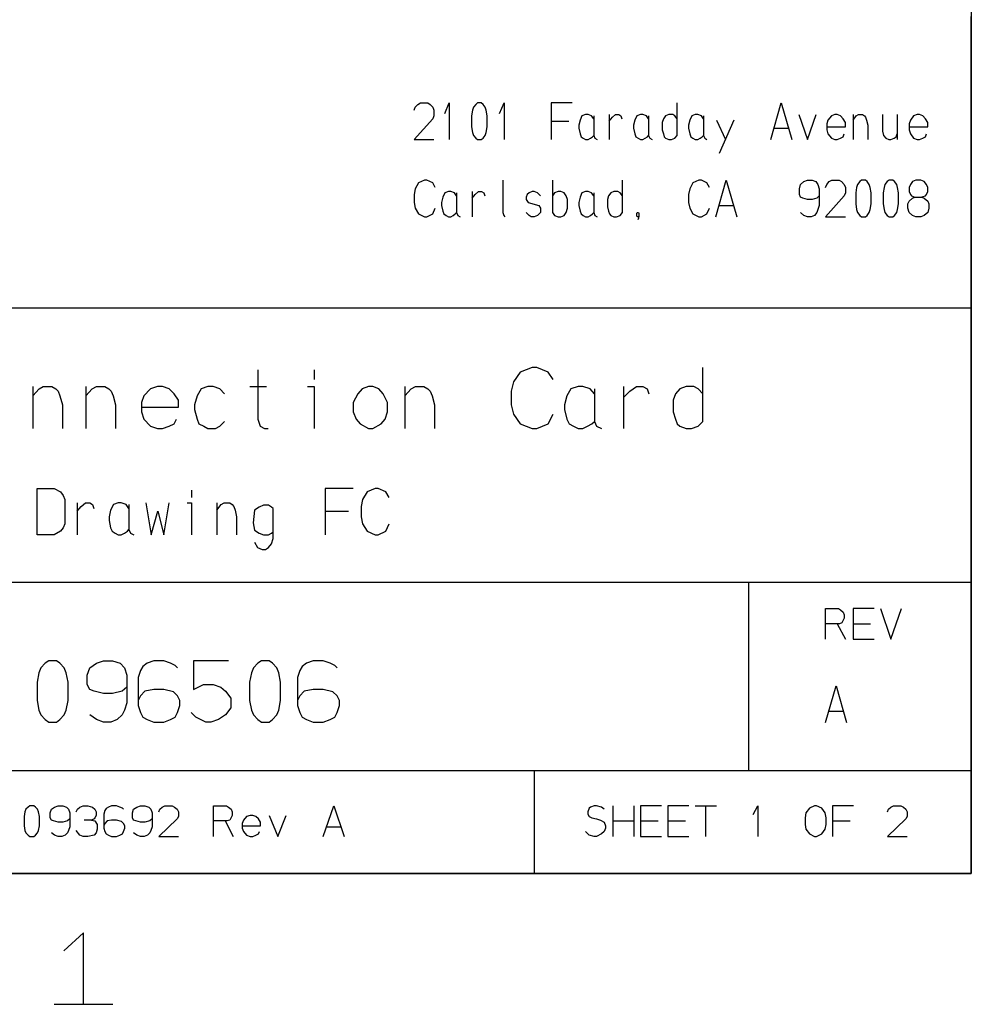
# Model space of a CAD drawing. Extents: x 0 to 1189, y 35 to 806.
# Tile 13 of 18: x 1010 to 1162, y 41 to 199. Entities that reach past the tile are written whole.
import ezdxf

# ---------------------------------------------------------------- set-up
doc = ezdxf.new("R2010")
doc.units = 0
doc.layers.add('1', color=1, linetype='CONTINUOUS')

msp = doc.modelspace()

# ---------------------------------------------------------------- linework, layer by layer
at = {"layer": '1'}
for p, q in [((1162.45, 776.73), (1162.45, 61.63)), ((1162.45, 61.63), (1162.45, 199.13)), ((1073.25, 184.55), (1073.65, 185)), ((1073.65, 185), (1074.08, 185.23)), ((1074.08, 185.23), (1075.25, 185.23)), ((1075.25, 185.23), (1075.63, 185)), ((1075.63, 185), (1076.05, 184.55)), ((1077.98, 183.55), (1078.7, 185.23)), ((1078.7, 185.23), (1078.7, 179.35)), ((1082.95, 185), (1082.6, 184.55)), ((1083.25, 185.23), (1082.95, 185)), ((1083.85, 185.23), (1083.25, 185.23)), ((1084.13, 185), (1083.85, 185.23)), ((1084.48, 184.55), (1084.13, 185)), ((1086.78, 183.55), (1087.5, 185.23)), ((1087.5, 185.23), (1087.5, 179.35)), ((1098.43, 185.23), (1095.08, 185.23)), ((1095.08, 185.23), (1095.08, 179.35)), ((1115.28, 180.03), (1115.28, 185.23)), ((1130.28, 179.35), (1131.95, 185.23)), ((1131.95, 185.23), (1133.65, 179.35)), ((1073.07, 184.08), (1073.25, 184.55)), ((1076.05, 184.55), (1076.25, 184.08)), ((1076.25, 184.08), (1076.25, 183.18)), ((1082.45, 184.08), (1082.3, 183.18)), ((1082.6, 184.55), (1082.45, 184.08)), ((1084.63, 184.08), (1084.48, 184.55)), ((1084.78, 183.18), (1084.63, 184.08)), ((1100.58, 183.4), (1100, 183.18)), ((1100.98, 183.4), (1100.58, 183.4)), ((1101.53, 183.18), (1100.98, 183.4)), ((1104.38, 183.4), (1104.38, 179.35)), ((1104.88, 182.93), (1105.4, 183.4)), ((1105.4, 183.4), (1105.9, 183.4)), ((1105.9, 183.4), (1106.25, 183.18)), ((1109.38, 183.4), (1108.8, 183.18)), ((1109.78, 183.4), (1109.38, 183.4)), ((1110.35, 183.18), (1109.78, 183.4)), ((1113.93, 183.4), (1113.4, 183.18)), ((1114.55, 183.4), (1113.93, 183.4)), ((1114.9, 183.18), (1114.55, 183.4)), ((1118.18, 183.4), (1117.6, 183.18)), ((1118.58, 183.4), (1118.18, 183.4)), ((1119.15, 183.18), (1118.58, 183.4)), ((1134.8, 183.4), (1136.2, 179.35)), ((1136.2, 179.35), (1137.55, 183.4)), ((1140.58, 183.4), (1140, 183.18)), ((1140.95, 183.4), (1140.58, 183.4)), ((1141.48, 183.18), (1140.95, 183.4)), ((1143.48, 183.4), (1143.48, 179.35)), ((1143.98, 183.18), (1144.33, 183.4)), ((1144.33, 183.4), (1145, 183.4)), ((1145, 183.4), (1145.33, 183.18)), ((1148.23, 183.4), (1148.23, 180.73)), ((1150.55, 183.4), (1150.55, 179.35)), ((1153.78, 183.4), (1153.2, 183.18)), ((1154.15, 183.4), (1153.78, 183.4)), ((1154.7, 183.18), (1154.15, 183.4)), ((1076.05, 182.7), (1073.08, 179.35)), ((1076.25, 183.18), (1076.05, 182.7)), ((1082.3, 183.18), (1082.3, 181.4)), ((1084.78, 181.4), (1084.78, 183.18)), ((1095.08, 182.33), (1097.9, 182.33)), ((1099.68, 182.48), (1099.48, 181.65)), ((1099.48, 181.65), (1099.48, 181.18)), ((1100, 183.18), (1099.68, 182.48)), ((1101.88, 182.7), (1101.53, 183.18)), ((1101.88, 183.18), (1101.88, 180.03)), ((1104.38, 182.33), (1104.88, 182.93)), ((1106.25, 183.18), (1106.4, 182.7)), ((1108.48, 182.48), (1108.28, 181.65)), ((1108.28, 181.65), (1108.28, 181.18)), ((1108.8, 183.18), (1108.48, 182.48)), ((1110.68, 182.7), (1110.35, 183.18)), ((1110.68, 183.18), (1110.68, 180.03)), ((1113.05, 182.7), (1112.88, 182.1)), ((1112.88, 182.1), (1112.88, 180.95)), ((1113.4, 183.18), (1113.05, 182.7)), ((1115.28, 182.7), (1114.9, 183.18)), ((1117.28, 182.48), (1117.08, 181.65)), ((1117.08, 181.65), (1117.08, 181.18)), ((1117.6, 183.18), (1117.28, 182.48)), ((1119.48, 182.7), (1119.15, 183.18)), ((1119.48, 183.18), (1119.48, 180.03)), ((1121.6, 182.48), (1123, 179.35)), ((1124.35, 182.48), (1121.98, 177.13)), ((1139.45, 182.48), (1139.28, 181.88)), ((1139.28, 181.88), (1139.28, 180.95)), ((1140, 183.18), (1139.45, 182.48)), ((1141.9, 182.7), (1141.48, 183.18)), ((1142.25, 182.1), (1141.9, 182.7)), ((1142.25, 181.4), (1142.25, 182.1)), ((1143.48, 182.48), (1143.98, 183.18)), ((1145.33, 183.18), (1145.5, 182.93)), ((1145.5, 182.93), (1145.65, 182.48)), ((1145.65, 182.48), (1145.85, 181.65)), ((1145.85, 181.65), (1145.85, 179.35)), ((1152.68, 182.48), (1152.48, 181.88)), ((1152.48, 181.88), (1152.48, 180.95)), ((1153.2, 183.18), (1152.68, 182.48)), ((1155.1, 182.7), (1154.7, 183.18)), ((1155.45, 182.1), (1155.1, 182.7)), ((1155.45, 181.4), (1155.45, 182.1)), ((1082.3, 181.4), (1082.45, 180.5)), ((1082.45, 180.5), (1082.6, 180.03)), ((1084.48, 180.03), (1084.63, 180.5)), ((1084.63, 180.5), (1084.78, 181.4)), ((1099.48, 181.18), (1099.68, 180.28)), ((1099.68, 180.28), (1099.85, 179.8)), ((1108.28, 181.18), (1108.48, 180.28)), ((1108.48, 180.28), (1108.65, 179.8)), ((1112.88, 180.95), (1113.05, 180.28)), ((1113.05, 180.28), (1113.2, 179.8)), ((1117.08, 181.18), (1117.28, 180.28)), ((1117.28, 180.28), (1117.45, 179.8)), ((1130.78, 181.18), (1133.15, 181.18)), ((1139.28, 181.4), (1142.25, 181.4)), ((1139.28, 180.95), (1139.45, 180.28)), ((1139.45, 180.28), (1140, 179.58)), ((1141.9, 179.8), (1142.05, 180.28)), ((1148.23, 180.73), (1148.38, 180.03)), ((1150.4, 179.8), (1150.55, 180.28)), ((1152.48, 181.4), (1155.45, 181.4)), ((1152.48, 180.95), (1152.68, 180.28)), ((1152.68, 180.28), (1153.2, 179.58)), ((1155.1, 179.8), (1155.25, 180.28)), ((1073.08, 179.35), (1076.25, 179.35)), ((1082.6, 180.03), (1082.95, 179.58)), ((1082.95, 179.58), (1083.25, 179.35)), ((1083.25, 179.35), (1083.85, 179.35)), ((1083.85, 179.35), (1084.13, 179.58)), ((1084.13, 179.58), (1084.48, 180.03)), ((1099.85, 179.8), (1100.2, 179.58)), ((1100.2, 179.58), (1100.58, 179.35)), ((1100.58, 179.35), (1100.98, 179.35)), ((1100.98, 179.35), (1101.35, 179.58)), ((1101.35, 179.58), (1101.7, 179.8)), ((1101.7, 179.8), (1101.88, 180.03)), ((1101.88, 180.03), (1102.08, 179.58)), ((1102.08, 179.58), (1102.45, 179.35)), ((1108.65, 179.8), (1109, 179.58)), ((1109, 179.58), (1109.38, 179.35)), ((1109.38, 179.35), (1109.78, 179.35)), ((1109.78, 179.35), (1110.15, 179.58)), ((1110.15, 179.58), (1110.5, 179.8)), ((1110.5, 179.8), (1110.68, 180.03)), ((1110.68, 180.03), (1110.88, 179.58)), ((1110.88, 179.58), (1111.25, 179.35)), ((1113.2, 179.8), (1113.4, 179.58)), ((1113.4, 179.58), (1113.93, 179.35)), ((1113.93, 179.35), (1114.35, 179.35)), ((1114.35, 179.35), (1114.9, 179.58)), ((1114.9, 179.58), (1115.28, 180.03)), ((1117.45, 179.8), (1117.8, 179.58)), ((1117.8, 179.58), (1118.18, 179.35)), ((1118.18, 179.35), (1118.58, 179.35)), ((1118.58, 179.35), (1118.95, 179.58)), ((1118.95, 179.58), (1119.3, 179.8)), ((1119.3, 179.8), (1119.48, 180.03)), ((1119.48, 180.03), (1119.68, 179.58)), ((1119.68, 179.58), (1120.05, 179.35)), ((1140, 179.58), (1140.58, 179.35)), ((1140.58, 179.35), (1140.95, 179.35)), ((1140.95, 179.35), (1141.48, 179.58)), ((1141.48, 179.58), (1141.9, 179.8)), ((1148.38, 180.03), (1148.73, 179.58)), ((1148.73, 179.58), (1149.23, 179.35)), ((1149.23, 179.35), (1149.55, 179.35)), ((1149.55, 179.35), (1150.05, 179.58)), ((1150.05, 179.58), (1150.4, 179.8)), ((1153.2, 179.58), (1153.78, 179.35)), ((1153.78, 179.35), (1154.15, 179.35)), ((1154.15, 179.35), (1154.7, 179.58)), ((1154.7, 179.58), (1155.1, 179.8)), ((1073.8, 172.4), (1073.25, 171.48)), ((1074.75, 172.85), (1073.8, 172.4)), ((1075.13, 172.85), (1074.75, 172.85)), ((1076.05, 172.4), (1075.13, 172.85)), ((1076.43, 171.7), (1076.05, 172.4)), ((1087.28, 172.85), (1087.28, 167.65)), ((1095.28, 172.85), (1095.28, 167.65)), ((1106.48, 167.65), (1106.48, 172.85)), ((1117.8, 172.4), (1117.28, 171.48)), ((1118.75, 172.85), (1117.8, 172.4)), ((1119.15, 172.85), (1118.75, 172.85)), ((1120.05, 172.4), (1119.15, 172.85)), ((1120.45, 171.7), (1120.05, 172.4)), ((1121.48, 166.98), (1123.15, 172.85)), ((1123.15, 172.85), (1124.85, 166.98)), ((1134.88, 171.48), (1135.05, 172.18)), ((1135.05, 172.18), (1135.6, 172.63)), ((1135.6, 172.63), (1136.18, 172.85)), ((1136.18, 172.85), (1136.9, 172.85)), ((1136.9, 172.85), (1137.5, 172.63)), ((1137.5, 172.63), (1137.85, 172.18)), ((1137.85, 172.18), (1138.05, 171.48)), ((1139.08, 171.7), (1139.28, 172.18)), ((1139.28, 172.18), (1139.65, 172.63)), ((1139.65, 172.63), (1140.08, 172.85)), ((1140.08, 172.85), (1141.25, 172.85)), ((1141.25, 172.85), (1141.65, 172.63)), ((1141.65, 172.63), (1142.05, 172.18)), ((1142.05, 172.18), (1142.25, 171.7)), ((1144.2, 172.18), (1144.05, 171.7)), ((1144.55, 172.63), (1144.2, 172.18)), ((1144.85, 172.85), (1144.55, 172.63)), ((1145.48, 172.85), (1144.85, 172.85)), ((1145.73, 172.63), (1145.48, 172.85)), ((1146.08, 172.18), (1145.73, 172.63)), ((1146.23, 171.7), (1146.08, 172.18)), ((1148.6, 172.18), (1148.45, 171.7)), ((1148.95, 172.63), (1148.6, 172.18)), ((1149.25, 172.85), (1148.95, 172.63)), ((1149.88, 172.85), (1149.25, 172.85)), ((1150.13, 172.63), (1149.88, 172.85)), ((1150.48, 172.18), (1150.13, 172.63)), ((1150.63, 171.7), (1150.48, 172.18)), ((1152.68, 172.18), (1152.48, 171.7)), ((1153, 172.63), (1152.68, 172.18)), ((1153.55, 172.85), (1153, 172.63)), ((1154.35, 172.85), (1153.55, 172.85)), ((1154.88, 172.63), (1154.35, 172.85)), ((1155.25, 172.18), (1154.88, 172.63)), ((1155.45, 171.7), (1155.25, 172.18)), ((1073.25, 171.48), (1073.08, 170.55)), ((1078, 170.8), (1077.65, 170.1)), ((1078.58, 171.03), (1078, 170.8)), ((1078.95, 171.03), (1078.58, 171.03)), ((1079.53, 170.8), (1078.95, 171.03)), ((1079.88, 170.33), (1079.53, 170.8)), ((1079.88, 170.8), (1079.88, 167.65)), ((1082.38, 171.03), (1082.38, 166.98)), ((1082.88, 170.55), (1083.4, 171.03)), ((1083.4, 171.03), (1083.9, 171.03)), ((1083.9, 171.03), (1084.25, 170.8)), ((1084.25, 170.8), (1084.4, 170.33)), ((1091.53, 170.8), (1091.18, 170.55)), ((1092, 171.03), (1091.53, 170.8)), ((1092.35, 171.03), (1092, 171.03)), ((1092.85, 170.8), (1092.35, 171.03)), ((1093.35, 170.33), (1092.85, 170.8)), ((1095.6, 170.8), (1095.28, 170.33)), ((1096.18, 171.03), (1095.6, 170.8)), ((1096.58, 171.03), (1096.18, 171.03)), ((1097.13, 170.8), (1096.58, 171.03)), ((1097.48, 170.33), (1097.13, 170.8)), ((1100, 170.8), (1099.68, 170.1)), ((1100.58, 171.03), (1100, 170.8)), ((1100.98, 171.03), (1100.58, 171.03)), ((1101.53, 170.8), (1100.98, 171.03)), ((1101.88, 170.33), (1101.53, 170.8)), ((1101.88, 170.8), (1101.88, 167.65)), ((1104.6, 170.8), (1104.25, 170.33)), ((1105.13, 171.03), (1104.6, 170.8)), ((1105.75, 171.03), (1105.13, 171.03)), ((1106.1, 170.8), (1105.75, 171.03)), ((1106.48, 170.33), (1106.1, 170.8)), ((1117.28, 171.48), (1117.08, 170.55)), ((1134.88, 170.55), (1134.88, 171.48)), ((1138.05, 171.48), (1138.05, 168.8)), ((1142.25, 170.8), (1142.05, 170.33)), ((1142.25, 171.7), (1142.25, 170.8)), ((1144.05, 171.7), (1143.9, 170.8)), ((1143.9, 170.8), (1143.9, 169.03)), ((1146.38, 170.8), (1146.23, 171.7)), ((1146.38, 169.03), (1146.38, 170.8)), ((1148.45, 171.7), (1148.3, 170.8)), ((1148.3, 170.8), (1148.3, 169.03)), ((1150.78, 170.8), (1150.63, 171.7)), ((1150.78, 169.03), (1150.78, 170.8)), ((1152.48, 171.7), (1152.48, 171.03)), ((1152.48, 171.03), (1152.68, 170.55)), ((1155.25, 170.55), (1155.45, 171.03)), ((1155.45, 171.03), (1155.45, 171.7)), ((1073.08, 170.55), (1073.08, 169.25)), ((1073.08, 169.25), (1073.25, 168.35)), ((1077.65, 170.1), (1077.48, 169.25)), ((1077.48, 169.25), (1077.48, 168.8)), ((1082.38, 169.95), (1082.88, 170.55)), ((1091.18, 170.55), (1091.03, 170.1)), ((1091.03, 170.1), (1091.03, 169.73)), ((1091.03, 169.73), (1091.35, 169.25)), ((1091.35, 169.25), (1093.05, 168.8)), ((1097.68, 169.73), (1097.48, 170.33)), ((1097.68, 168.35), (1097.68, 169.73)), ((1099.68, 170.1), (1099.48, 169.25)), ((1099.48, 169.25), (1099.48, 168.8)), ((1104.25, 170.33), (1104.08, 169.73)), ((1104.08, 169.73), (1104.08, 168.58)), ((1117.08, 170.55), (1117.08, 169.25)), ((1117.08, 169.25), (1117.28, 168.35)), ((1135.05, 170.1), (1134.88, 170.55)), ((1135.4, 169.95), (1135.05, 170.1)), ((1136.18, 169.73), (1135.4, 169.95)), ((1136.9, 169.73), (1136.18, 169.73)), ((1137.65, 169.95), (1136.9, 169.73)), ((1138.05, 170.33), (1137.65, 169.95)), ((1142.05, 170.33), (1139.08, 166.98)), ((1143.9, 169.03), (1144.05, 168.13)), ((1146.23, 168.13), (1146.38, 169.03)), ((1148.3, 169.03), (1148.45, 168.13)), ((1150.63, 168.13), (1150.78, 169.03)), ((1152.28, 169.03), (1152.48, 169.5)), ((1152.28, 168.35), (1152.28, 169.03)), ((1152.48, 169.5), (1153, 169.95)), ((1152.68, 170.55), (1152.83, 170.33)), ((1152.83, 170.33), (1153.4, 170.1)), ((1153, 169.95), (1153.4, 170.1)), ((1153.4, 170.1), (1154.5, 170.1)), ((1154.35, 170.1), (1155.1, 170.33)), ((1154.5, 170.1), (1154.88, 169.95)), ((1154.88, 169.95), (1155.45, 169.5)), ((1155.1, 170.33), (1155.25, 170.55)), ((1155.45, 169.5), (1155.65, 169.03)), ((1155.65, 169.03), (1155.65, 168.35)), ((1073.25, 168.35), (1073.8, 167.43)), ((1073.8, 167.43), (1074.75, 166.98)), ((1075.13, 166.98), (1076.05, 167.43)), ((1076.05, 167.43), (1076.43, 168.35)), ((1077.48, 168.8), (1077.65, 167.88)), ((1077.65, 167.88), (1077.85, 167.43)), ((1077.85, 167.43), (1078.2, 167.2)), ((1079.35, 167.2), (1079.68, 167.43)), ((1079.68, 167.43), (1079.88, 167.65)), ((1079.88, 167.65), (1080.08, 167.2)), ((1087.28, 167.65), (1087.45, 167.2)), ((1091.53, 167.2), (1091.03, 167.65)), ((1093.35, 167.65), (1092.85, 167.2)), ((1093.05, 168.8), (1093.35, 168.35)), ((1093.35, 168.35), (1093.35, 167.65)), ((1095.28, 167.65), (1095.6, 167.2)), ((1097.13, 167.2), (1097.48, 167.65)), ((1097.48, 167.65), (1097.68, 168.35)), ((1099.48, 168.8), (1099.68, 167.88)), ((1099.68, 167.88), (1099.85, 167.43)), ((1099.85, 167.43), (1100.2, 167.2)), ((1101.35, 167.2), (1101.7, 167.43)), ((1101.7, 167.43), (1101.88, 167.65)), ((1101.88, 167.65), (1102.08, 167.2)), ((1104.08, 168.58), (1104.25, 167.88)), ((1104.25, 167.88), (1104.4, 167.43)), ((1104.4, 167.43), (1104.6, 167.2)), ((1106.1, 167.2), (1106.48, 167.65)), ((1108.78, 167.5), (1108.85, 167.65)), ((1108.78, 167.13), (1108.78, 167.5)), ((1108.85, 167.65), (1109.05, 167.65)), ((1109.05, 167.65), (1109.13, 167.5)), ((1109.13, 167.5), (1109.13, 167.13)), ((1117.28, 168.35), (1117.8, 167.43)), ((1117.8, 167.43), (1118.75, 166.98)), ((1119.15, 166.98), (1120.05, 167.43)), ((1120.05, 167.43), (1120.45, 168.35)), ((1121.98, 168.8), (1124.35, 168.8)), ((1135.6, 167.2), (1135.05, 167.65)), ((1137.65, 167.65), (1137.28, 167.2)), ((1137.85, 168.13), (1137.65, 167.65)), ((1138.05, 168.8), (1137.85, 168.13)), ((1144.05, 168.13), (1144.2, 167.65)), ((1144.2, 167.65), (1144.55, 167.2)), ((1145.73, 167.2), (1146.08, 167.65)), ((1146.08, 167.65), (1146.23, 168.13)), ((1148.45, 168.13), (1148.6, 167.65)), ((1148.6, 167.65), (1148.95, 167.2)), ((1150.13, 167.2), (1150.48, 167.65)), ((1150.48, 167.65), (1150.63, 168.13)), ((1152.48, 167.65), (1152.28, 168.35)), ((1153, 167.2), (1152.48, 167.65)), ((1155.45, 167.65), (1154.88, 167.2)), ((1155.65, 168.35), (1155.45, 167.65)), ((1074.75, 166.98), (1075.13, 166.98)), ((1078.2, 167.2), (1078.58, 166.98)), ((1078.58, 166.98), (1078.95, 166.98)), ((1078.95, 166.98), (1079.35, 167.2)), ((1080.08, 167.2), (1080.45, 166.98)), ((1087.45, 167.2), (1087.6, 166.98)), ((1091.85, 166.98), (1091.53, 167.2)), ((1092.35, 166.98), (1091.85, 166.98)), ((1092.85, 167.2), (1092.35, 166.98)), ((1095.6, 167.2), (1096.18, 166.98)), ((1096.18, 166.98), (1096.58, 166.98)), ((1096.58, 166.98), (1097.13, 167.2)), ((1100.2, 167.2), (1100.58, 166.98)), ((1100.58, 166.98), (1100.98, 166.98)), ((1100.98, 166.98), (1101.35, 167.2)), ((1102.08, 167.2), (1102.45, 166.98)), ((1104.6, 167.2), (1105.13, 166.98)), ((1105.13, 166.98), (1105.55, 166.98)), ((1105.55, 166.98), (1106.1, 167.2)), ((1108.85, 166.98), (1108.78, 167.13)), ((1109.05, 166.98), (1108.85, 166.98)), ((1109.05, 166.75), (1108.98, 166.5)), ((1109.13, 167.13), (1109.05, 166.98)), ((1109.13, 167.13), (1109.05, 166.75)), ((1118.75, 166.98), (1119.15, 166.98)), ((1136.18, 166.98), (1135.6, 167.2)), ((1136.75, 166.98), (1136.18, 166.98)), ((1137.28, 167.2), (1136.75, 166.98)), ((1139.08, 166.98), (1142.25, 166.98)), ((1144.55, 167.2), (1144.85, 166.98)), ((1144.85, 166.98), (1145.48, 166.98)), ((1145.48, 166.98), (1145.73, 167.2)), ((1148.95, 167.2), (1149.25, 166.98)), ((1149.25, 166.98), (1149.88, 166.98)), ((1149.88, 166.98), (1150.13, 167.2)), ((1153.55, 166.98), (1153, 167.2)), ((1154.35, 166.98), (1153.55, 166.98)), ((1154.88, 167.2), (1154.35, 166.98)), ((865.42, 152.38), (1162.45, 152.38)), ((1048, 142.43), (1048, 134.53)), ((1057.05, 142.43), (1057.05, 140.9)), ((1092, 142.8), (1090.1, 142.05)), ((1092.78, 142.8), (1092, 142.8)), ((1094.6, 142.05), (1092.78, 142.8)), ((1119.4, 134.15), (1119.4, 142.8)), ((1090.1, 142.05), (1089.03, 140.5)), ((1095.35, 140.9), (1094.6, 142.05)), ((1011.9, 139.75), (1011.9, 133)), ((1011.9, 138.23), (1012.9, 139.38)), ((1012.9, 139.38), (1013.58, 139.75)), ((1013.58, 139.75), (1014.95, 139.75)), ((1014.95, 139.75), (1015.58, 139.38)), ((1015.58, 139.38), (1015.95, 138.98)), ((1020.43, 139.75), (1020.43, 133)), ((1020.43, 138.23), (1021.43, 139.38)), ((1021.43, 139.38), (1022.1, 139.75)), ((1022.1, 139.75), (1023.48, 139.75)), ((1023.48, 139.75), (1024.1, 139.38)), ((1024.1, 139.38), (1024.48, 138.98)), ((1030.78, 139.38), (1029.73, 138.23)), ((1031.93, 139.75), (1030.78, 139.38)), ((1032.7, 139.75), (1031.93, 139.75)), ((1033.78, 139.38), (1032.7, 139.75)), ((1034.6, 138.6), (1033.78, 139.38)), ((1038.93, 139.38), (1038.25, 138.23)), ((1040, 139.75), (1038.93, 139.38)), ((1040.85, 139.75), (1040, 139.75)), ((1041.9, 139.38), (1040.85, 139.75)), ((1042.68, 138.6), (1041.9, 139.38)), ((1046.7, 139.75), (1049.38, 139.75)), ((1055.98, 139.75), (1057.05, 139.75)), ((1057.05, 139.75), (1057.05, 133)), ((1064.75, 139.38), (1064.05, 138.6)), ((1065.73, 139.75), (1064.75, 139.38)), ((1066.43, 139.75), (1065.73, 139.75)), ((1067.43, 139.38), (1066.43, 139.75)), ((1068.1, 138.6), (1067.43, 139.38)), ((1071.58, 139.75), (1071.58, 133)), ((1071.58, 138.23), (1072.58, 139.38)), ((1072.58, 139.38), (1073.28, 139.75)), ((1073.28, 139.75), (1074.65, 139.75)), ((1074.65, 139.75), (1075.25, 139.38)), ((1075.25, 139.38), (1075.63, 138.98)), ((1089.03, 140.5), (1088.63, 138.98)), ((1098.23, 139.38), (1097.55, 138.23)), ((1099.38, 139.75), (1098.23, 139.38)), ((1100.15, 139.75), (1099.38, 139.75)), ((1101.3, 139.38), (1100.15, 139.75)), ((1101.98, 138.6), (1101.3, 139.38)), ((1101.98, 139.38), (1101.98, 134.15)), ((1106.68, 139.75), (1106.68, 133)), ((1107.68, 138.98), (1108.75, 139.75)), ((1108.75, 139.75), (1109.75, 139.75)), ((1109.75, 139.75), (1110.43, 139.38)), ((1110.43, 139.38), (1110.73, 138.6)), ((1115.68, 139.38), (1114.98, 138.6)), ((1116.73, 139.75), (1115.68, 139.38)), ((1117.95, 139.75), (1116.73, 139.75)), ((1118.65, 139.38), (1117.95, 139.75)), ((1119.4, 138.6), (1118.65, 139.38)), ((1015.95, 138.98), (1016.25, 138.23)), ((1016.25, 138.23), (1016.65, 136.83)), ((1024.48, 138.98), (1024.78, 138.23)), ((1024.78, 138.23), (1025.18, 136.83)), ((1029.73, 138.23), (1029.33, 137.2)), ((1035.3, 137.58), (1034.6, 138.6)), ((1035.3, 136.43), (1035.3, 137.58)), ((1038.25, 138.23), (1037.85, 136.83)), ((1064.05, 138.6), (1063.3, 137.2)), ((1068.8, 137.2), (1068.1, 138.6)), ((1075.63, 138.98), (1075.95, 138.23)), ((1075.95, 138.23), (1076.33, 136.83)), ((1088.63, 138.98), (1088.63, 136.83)), ((1097.55, 138.23), (1097.18, 136.83)), ((1106.68, 137.98), (1107.68, 138.98)), ((1114.98, 138.6), (1114.6, 137.58)), ((1114.6, 137.58), (1114.6, 135.68)), ((1016.65, 136.83), (1016.65, 133)), ((1025.18, 136.83), (1025.18, 133)), ((1029.33, 137.2), (1029.33, 135.68)), ((1029.33, 136.43), (1035.3, 136.43)), ((1037.85, 136.83), (1037.85, 136.05)), ((1037.85, 136.05), (1038.25, 134.53)), ((1063.3, 137.2), (1063.3, 135.68)), ((1068.8, 135.68), (1068.8, 137.2)), ((1076.33, 136.83), (1076.33, 133)), ((1088.63, 136.83), (1089.03, 135.3)), ((1097.18, 136.83), (1097.18, 136.05)), ((1097.18, 136.05), (1097.55, 134.53)), ((1029.33, 135.68), (1029.73, 134.53)), ((1029.73, 134.53), (1030.78, 133.38)), ((1034.6, 133.78), (1034.93, 134.53)), ((1038.25, 134.53), (1038.55, 133.78)), ((1048, 134.53), (1048.38, 133.38)), ((1063.3, 135.68), (1063.75, 134.53)), ((1063.75, 134.53), (1064.43, 133.78)), ((1067.8, 133.78), (1068.4, 134.53)), ((1068.4, 134.53), (1068.8, 135.68)), ((1089.03, 135.3), (1090.1, 133.78)), ((1094.6, 133.78), (1095.35, 135.3)), ((1097.55, 134.53), (1097.93, 133.78)), ((1114.6, 135.68), (1114.98, 134.53)), ((1114.98, 134.53), (1115.28, 133.78)), ((1030.78, 133.38), (1031.93, 133)), ((1031.93, 133), (1032.7, 133)), ((1032.7, 133), (1033.78, 133.38)), ((1033.78, 133.38), (1034.6, 133.78)), ((1038.55, 133.78), (1039.33, 133.38)), ((1039.33, 133.38), (1040, 133)), ((1040, 133), (1041.23, 133)), ((1041.23, 133), (1041.9, 133.38)), ((1041.9, 133.38), (1042.68, 134.15)), ((1048.38, 133.38), (1049.05, 133)), ((1049.05, 133), (1049.68, 133)), ((1064.43, 133.78), (1065.73, 133)), ((1065.73, 133), (1066.43, 133)), ((1066.43, 133), (1067.8, 133.78)), ((1090.1, 133.78), (1092, 133)), ((1092, 133), (1092.78, 133)), ((1092.78, 133), (1094.6, 133.78)), ((1097.93, 133.78), (1098.63, 133.38)), ((1098.63, 133.38), (1099.38, 133)), ((1099.38, 133), (1100.15, 133)), ((1100.15, 133), (1100.9, 133.38)), ((1100.9, 133.38), (1101.6, 133.78)), ((1101.6, 133.78), (1101.98, 134.15)), ((1101.98, 134.15), (1102.35, 133.38)), ((1102.35, 133.38), (1103.13, 133)), ((1115.28, 133.78), (1115.68, 133.38)), ((1115.68, 133.38), (1116.73, 133)), ((1116.73, 133), (1117.58, 133)), ((1117.58, 133), (1118.65, 133.38)), ((1118.65, 133.38), (1119.4, 134.15)), ((1012.58, 115.95), (1012.58, 123.4)), ((1012.58, 123.4), (1015.33, 123.4)), ((1015.33, 123.4), (1016.35, 122.83)), ((1063.28, 123.4), (1058.78, 123.4)), ((1058.78, 123.4), (1058.78, 115.95)), ((1066.8, 123.4), (1065.53, 122.83)), ((1067.3, 123.4), (1066.8, 123.4)), ((1068.53, 122.83), (1067.3, 123.4)), ((1016.35, 122.83), (1016.8, 122.25)), ((1016.8, 122.25), (1017.05, 121.65)), ((1017.05, 121.65), (1017.05, 117.7)), ((1037.35, 123.1), (1037.35, 121.95)), ((1064.8, 121.65), (1064.55, 120.5)), ((1065.53, 122.83), (1064.8, 121.65)), ((1069.05, 121.95), (1068.53, 122.83)), ((1019, 121.08), (1019, 115.95)), ((1019, 119.73), (1019.68, 120.5)), ((1019.68, 120.5), (1020.38, 121.08)), ((1020.38, 121.08), (1021.05, 121.08)), ((1021.05, 121.08), (1021.5, 120.8)), ((1021.5, 120.8), (1021.7, 120.2)), ((1024.85, 120.8), (1024.38, 119.93)), ((1025.6, 121.08), (1024.85, 120.8)), ((1026.1, 121.08), (1025.6, 121.08)), ((1026.88, 120.8), (1026.1, 121.08)), ((1027.33, 120.2), (1026.88, 120.8)), ((1027.33, 120.8), (1027.33, 116.83)), ((1030.05, 121.08), (1030.88, 115.95)), ((1032.9, 115.95), (1033.78, 121.08)), ((1036.65, 121.08), (1037.35, 121.08)), ((1037.35, 121.08), (1037.35, 115.95)), ((1041.45, 121.08), (1041.45, 115.95)), ((1041.45, 119.93), (1042.13, 120.8)), ((1042.13, 120.8), (1042.58, 121.08)), ((1042.58, 121.08), (1043.5, 121.08)), ((1043.5, 121.08), (1043.9, 120.8)), ((1043.9, 120.8), (1044.15, 120.5)), ((1044.15, 120.5), (1044.35, 119.93)), ((1048.2, 120.4), (1047.48, 119.93)), ((1048.9, 120.7), (1048.2, 120.4)), ((1049.73, 120.7), (1048.9, 120.7)), ((1050.18, 120.4), (1049.73, 120.7)), ((1050.45, 120.2), (1050.18, 120.4)), ((1050.45, 115.38), (1050.45, 120.2)), ((1064.55, 120.5), (1064.55, 118.85)), ((1024.38, 119.93), (1024.13, 118.85)), ((1024.13, 118.85), (1024.13, 118.28)), ((1030.88, 115.95), (1031.95, 119.73)), ((1031.95, 119.73), (1032.9, 115.95)), ((1044.35, 119.93), (1044.6, 118.85)), ((1044.6, 118.85), (1044.6, 115.95)), ((1047.48, 119.93), (1047.23, 117.88)), ((1058.78, 119.73), (1062.55, 119.73)), ((1064.55, 118.85), (1064.8, 117.7)), ((1016.8, 117.1), (1016.35, 116.53)), ((1017.05, 117.7), (1016.8, 117.1)), ((1024.13, 118.28), (1024.38, 117.1)), ((1024.38, 117.1), (1024.63, 116.53)), ((1047.23, 117.88), (1047.48, 116.73)), ((1064.8, 117.7), (1065.53, 116.53)), ((1068.53, 116.53), (1069.05, 117.7)), ((1015.33, 115.95), (1012.58, 115.95)), ((1016.35, 116.53), (1015.33, 115.95)), ((1024.63, 116.53), (1025.1, 116.25)), ((1025.1, 116.25), (1025.6, 115.95)), ((1025.6, 115.95), (1026.1, 115.95)), ((1026.1, 115.95), (1026.63, 116.25)), ((1026.63, 116.25), (1027.08, 116.53)), ((1027.08, 116.53), (1027.33, 116.83)), ((1027.33, 116.83), (1027.6, 116.25)), ((1027.6, 116.25), (1028.1, 115.95)), ((1047.48, 116.73), (1048.2, 116.25)), ((1048.2, 116.25), (1048.9, 115.95)), ((1048.9, 115.95), (1049.73, 115.95)), ((1049.73, 115.95), (1050.18, 116.25)), ((1050.18, 116.25), (1050.45, 116.43)), ((1050.18, 114.5), (1050.45, 115.38)), ((1065.53, 116.53), (1066.8, 115.95)), ((1066.8, 115.95), (1067.3, 115.95)), ((1067.3, 115.95), (1068.53, 116.53)), ((1047.48, 114.8), (1047.95, 113.93)), ((1047.95, 113.93), (1048.7, 113.63)), ((1049.23, 113.63), (1049.73, 113.93)), ((1049.73, 113.93), (1050.18, 114.5)), ((1048.7, 113.63), (1049.23, 113.63)), ((865.42, 108.38), (1162.45, 108.38)), ((1126.7, 108.38), (1126.7, 78.13)), ((1139.08, 99.23), (1139.08, 104.13)), ((1139.08, 104.13), (1141.15, 104.13)), ((1141.15, 104.13), (1141.48, 103.93)), ((1141.48, 103.93), (1141.9, 103.55)), ((1141.9, 103.55), (1142.05, 103.15)), ((1142.05, 103.15), (1142.05, 102.6)), ((1146.85, 104.13), (1143.48, 104.13)), ((1143.48, 104.13), (1143.48, 99.23)), ((1147.88, 104.13), (1149.55, 99.23)), ((1149.55, 99.23), (1151.25, 104.13)), ((1141.3, 101.7), (1139.08, 101.7)), ((1140.95, 101.7), (1142.25, 99.23)), ((1141.68, 101.83), (1141.3, 101.7)), ((1142.05, 102.6), (1141.68, 101.83)), ((1143.48, 101.7), (1146.3, 101.7)), ((1143.48, 99.23), (1146.85, 99.23)), ((1013.88, 95.35), (1013.2, 94.6)), ((1014.48, 95.75), (1013.88, 95.35)), ((1015.7, 95.75), (1014.48, 95.75)), ((1016.25, 95.35), (1015.7, 95.75)), ((1016.93, 94.6), (1016.25, 95.35)), ((1021.03, 94.6), (1022.1, 95.35)), ((1022.1, 95.35), (1023.25, 95.75)), ((1023.25, 95.75), (1024.7, 95.75)), ((1024.7, 95.75), (1025.93, 95.35)), ((1025.93, 95.35), (1026.6, 94.6)), ((1029.55, 94.85), (1029.18, 94.2)), ((1030.25, 95.35), (1029.55, 94.85)), ((1031.3, 95.75), (1030.25, 95.35)), ((1032.93, 95.75), (1031.3, 95.75)), ((1033.98, 95.35), (1032.93, 95.75)), ((1034.75, 94.98), (1033.98, 95.35)), ((1035.13, 94.6), (1034.75, 94.98)), ((1043.28, 95.75), (1037.7, 95.75)), ((1037.7, 95.75), (1037.7, 91.15)), ((1047.98, 95.35), (1047.3, 94.6)), ((1048.6, 95.75), (1047.98, 95.35)), ((1049.83, 95.75), (1048.6, 95.75)), ((1050.35, 95.35), (1049.83, 95.75)), ((1051.03, 94.6), (1050.35, 95.35)), ((1055.13, 94.85), (1054.75, 94.2)), ((1055.83, 95.35), (1055.13, 94.85)), ((1056.9, 95.75), (1055.83, 95.35)), ((1058.5, 95.75), (1056.9, 95.75)), ((1059.58, 95.35), (1058.5, 95.75)), ((1060.33, 94.98), (1059.58, 95.35)), ((1060.7, 94.6), (1060.33, 94.98)), ((1012.88, 93.83), (1012.58, 92.3)), ((1013.2, 94.6), (1012.88, 93.83)), ((1017.23, 93.83), (1016.93, 94.6)), ((1017.55, 92.3), (1017.23, 93.83)), ((1020.65, 93.45), (1021.03, 94.6)), ((1020.65, 91.93), (1020.65, 93.45)), ((1026.6, 94.6), (1026.98, 93.45)), ((1026.98, 93.45), (1026.98, 89)), ((1029.18, 94.2), (1028.8, 93.08)), ((1046.98, 93.83), (1046.68, 92.3)), ((1047.3, 94.6), (1046.98, 93.83)), ((1051.35, 93.83), (1051.03, 94.6)), ((1051.65, 92.3), (1051.35, 93.83)), ((1054.75, 94.2), (1054.38, 93.08)), ((1012.58, 92.3), (1012.58, 89.38)), ((1017.55, 89.38), (1017.55, 92.3)), ((1021.03, 91.15), (1020.65, 91.93)), ((1028.8, 93.08), (1028.8, 88.6)), ((1037.7, 91.15), (1039.3, 91.93)), ((1039.3, 91.93), (1040.83, 91.93)), ((1040.83, 91.93), (1042.05, 91.53)), ((1046.68, 92.3), (1046.68, 89.38)), ((1051.65, 89.38), (1051.65, 92.3)), ((1054.38, 93.08), (1054.38, 88.6)), ((1139.08, 85.83), (1140.75, 91.73)), ((1140.75, 91.73), (1142.45, 85.83)), ((1021.73, 90.9), (1021.03, 91.15)), ((1023.25, 90.53), (1021.73, 90.9)), ((1024.7, 90.53), (1023.25, 90.53)), ((1026.23, 90.9), (1024.7, 90.53)), ((1026.98, 91.53), (1026.23, 90.9)), ((1029.18, 90.13), (1028.8, 89.38)), ((1029.85, 90.9), (1029.18, 90.13)), ((1031.3, 91.15), (1029.85, 90.9)), ((1032.93, 91.15), (1031.3, 91.15)), ((1034.45, 90.78), (1032.93, 91.15)), ((1035.13, 90.13), (1034.45, 90.78)), ((1035.5, 89.38), (1035.13, 90.13)), ((1042.05, 91.53), (1042.83, 90.9)), ((1042.83, 90.9), (1043.65, 89.75)), ((1054.75, 90.13), (1054.38, 89.38)), ((1055.43, 90.9), (1054.75, 90.13)), ((1056.9, 91.15), (1055.43, 90.9)), ((1058.5, 91.15), (1056.9, 91.15)), ((1060.03, 90.78), (1058.5, 91.15)), ((1060.7, 90.13), (1060.03, 90.78)), ((1061.1, 89.38), (1060.7, 90.13)), ((1012.58, 89.38), (1012.88, 87.85)), ((1017.23, 87.85), (1017.55, 89.38)), ((1026.98, 89), (1026.6, 87.85)), ((1028.8, 88.6), (1029.18, 87.45)), ((1035.13, 87.45), (1035.5, 88.6)), ((1035.5, 88.6), (1035.5, 89.38)), ((1043.65, 89.75), (1043.65, 88.23)), ((1046.68, 89.38), (1046.98, 87.85)), ((1051.35, 87.85), (1051.65, 89.38)), ((1054.38, 88.6), (1054.75, 87.45)), ((1060.7, 87.45), (1061.1, 88.6)), ((1061.1, 88.6), (1061.1, 89.38)), ((1012.88, 87.85), (1013.2, 87.08)), ((1013.2, 87.08), (1013.88, 86.33)), ((1016.25, 86.33), (1016.93, 87.08)), ((1016.93, 87.08), (1017.23, 87.85)), ((1022.1, 86.33), (1021.03, 87.08)), ((1026.23, 87.08), (1025.45, 86.33)), ((1026.6, 87.85), (1026.23, 87.08)), ((1029.18, 87.45), (1029.55, 86.7)), ((1034.75, 86.7), (1035.13, 87.45)), ((1038.08, 86.7), (1037.33, 87.45)), ((1042.83, 87.08), (1041.68, 86.33)), ((1043.65, 88.23), (1042.83, 87.08)), ((1046.98, 87.85), (1047.3, 87.08)), ((1047.3, 87.08), (1047.98, 86.33)), ((1050.35, 86.33), (1051.03, 87.08)), ((1051.03, 87.08), (1051.35, 87.85)), ((1054.75, 87.45), (1055.13, 86.7)), ((1060.33, 86.7), (1060.7, 87.45)), ((1139.58, 87.68), (1141.95, 87.68)), ((1013.88, 86.33), (1014.48, 85.93)), ((1014.48, 85.93), (1015.7, 85.93)), ((1015.7, 85.93), (1016.25, 86.33)), ((1023.25, 85.93), (1022.1, 86.33)), ((1024.4, 85.93), (1023.25, 85.93)), ((1025.45, 86.33), (1024.4, 85.93)), ((1029.55, 86.7), (1030.25, 86.33)), ((1030.25, 86.33), (1031.3, 85.93)), ((1031.3, 85.93), (1032.93, 85.93)), ((1032.93, 85.93), (1033.98, 86.33)), ((1033.98, 86.33), (1034.75, 86.7)), ((1039.68, 85.93), (1038.08, 86.7)), ((1040.45, 85.93), (1039.68, 85.93)), ((1041.68, 86.33), (1040.45, 85.93)), ((1047.98, 86.33), (1048.6, 85.93)), ((1048.6, 85.93), (1049.83, 85.93)), ((1049.83, 85.93), (1050.35, 86.33)), ((1055.13, 86.7), (1055.83, 86.33)), ((1055.83, 86.33), (1056.9, 85.93)), ((1056.9, 85.93), (1058.5, 85.93)), ((1058.5, 85.93), (1059.58, 86.33)), ((1059.58, 86.33), (1060.33, 86.7)), ((865.42, 78.13), (1162.45, 78.13)), ((1092.32, 78.13), (1092.32, 61.63)), ((1010.65, 71.53), (1010.5, 70.78)), ((1010.8, 71.93), (1010.65, 71.53)), ((1011.15, 72.3), (1010.8, 71.93)), ((1011.45, 72.5), (1011.15, 72.3)), ((1012.08, 72.5), (1011.45, 72.5)), ((1012.35, 72.3), (1012.08, 72.5)), ((1012.68, 71.93), (1012.35, 72.3)), ((1012.83, 71.53), (1012.68, 71.93)), ((1013, 70.78), (1012.83, 71.53)), ((1014.68, 71.35), (1014.88, 71.93)), ((1014.68, 70.58), (1014.68, 71.35)), ((1014.88, 71.93), (1015.4, 72.3)), ((1015.4, 72.3), (1015.98, 72.5)), ((1015.98, 72.5), (1016.7, 72.5)), ((1016.7, 72.5), (1017.33, 72.3)), ((1017.33, 72.3), (1017.65, 71.93)), ((1017.65, 71.93), (1017.85, 71.35)), ((1017.85, 71.35), (1017.85, 69.13)), ((1018.88, 71.53), (1019.08, 71.93)), ((1019.08, 71.93), (1019.43, 72.3)), ((1019.43, 72.3), (1020, 72.5)), ((1020, 72.5), (1020.75, 72.5)), ((1020.75, 72.5), (1021.48, 72.3)), ((1021.48, 72.3), (1021.88, 71.93)), ((1021.88, 71.93), (1022.05, 71.53)), ((1022.05, 71.53), (1022.05, 70.95)), ((1023.48, 71.73), (1023.3, 71.15)), ((1023.3, 71.15), (1023.3, 68.93)), ((1023.68, 72.05), (1023.48, 71.73)), ((1024.03, 72.3), (1023.68, 72.05)), ((1024.55, 72.5), (1024.03, 72.3)), ((1025.35, 72.5), (1024.55, 72.5)), ((1025.88, 72.3), (1025.35, 72.5)), ((1026.28, 72.1), (1025.88, 72.3)), ((1026.45, 71.93), (1026.28, 72.1)), ((1027.88, 71.35), (1028.08, 71.93)), ((1027.88, 70.58), (1027.88, 71.35)), ((1028.08, 71.93), (1028.6, 72.3)), ((1028.6, 72.3), (1029.18, 72.5)), ((1029.18, 72.5), (1029.9, 72.5)), ((1029.9, 72.5), (1030.53, 72.3)), ((1030.53, 72.3), (1030.85, 71.93)), ((1030.85, 71.93), (1031.05, 71.35)), ((1031.05, 71.35), (1031.05, 69.13)), ((1032.1, 71.53), (1032.28, 71.93)), ((1032.28, 71.93), (1032.65, 72.3)), ((1032.65, 72.3), (1033.08, 72.5)), ((1033.08, 72.5), (1034.28, 72.5)), ((1034.28, 72.5), (1034.65, 72.3)), ((1034.65, 72.3), (1035.08, 71.93)), ((1035.08, 71.93), (1035.25, 71.53)), ((1035.25, 71.53), (1035.25, 70.78)), ((1040.9, 67.58), (1040.9, 72.5)), ((1040.9, 72.5), (1042.95, 72.5)), ((1042.95, 72.5), (1043.3, 72.3)), ((1043.3, 72.3), (1043.73, 71.93)), ((1043.73, 71.93), (1043.88, 71.53)), ((1043.88, 71.53), (1043.88, 70.95)), ((1058.5, 67.58), (1060.18, 72.5)), ((1060.18, 72.5), (1061.85, 67.58)), ((1101.15, 72.1), (1100.95, 71.53)), ((1100.95, 71.53), (1100.95, 71.15)), ((1100.95, 71.15), (1101.15, 70.78)), ((1101.35, 72.3), (1101.15, 72.1)), ((1101.95, 72.5), (1101.35, 72.3)), ((1102.33, 72.5), (1101.95, 72.5)), ((1103.13, 72.3), (1102.33, 72.5)), ((1103.55, 71.93), (1103.13, 72.3)), ((1104.98, 67.58), (1104.98, 72.5)), ((1108.33, 72.5), (1108.33, 67.58)), ((1112.73, 72.5), (1109.38, 72.5)), ((1109.38, 72.5), (1109.38, 67.58)), ((1117.15, 72.5), (1113.78, 72.5)), ((1113.78, 72.5), (1113.78, 67.58)), ((1118.18, 72.5), (1121.55, 72.5)), ((1119.85, 67.58), (1119.85, 72.5)), ((1127.48, 71.08), (1128.2, 72.5)), ((1128.2, 72.5), (1128.2, 67.58)), ((1135.9, 71.35), (1135.78, 70.58)), ((1136.48, 72.1), (1135.9, 71.35)), ((1137.3, 72.5), (1136.48, 72.1)), ((1137.63, 72.5), (1137.3, 72.5)), ((1138.45, 72.1), (1137.63, 72.5)), ((1139, 71.35), (1138.45, 72.1)), ((1139.15, 70.58), (1139, 71.35)), ((1143.55, 72.5), (1140.18, 72.5)), ((1140.18, 72.5), (1140.18, 67.58)), ((1148.98, 71.53), (1149.18, 71.93)), ((1149.18, 71.93), (1149.55, 72.3)), ((1149.55, 72.3), (1149.98, 72.5)), ((1149.98, 72.5), (1151.15, 72.5)), ((1151.15, 72.5), (1151.55, 72.3)), ((1151.55, 72.3), (1151.95, 71.93)), ((1151.95, 71.93), (1152.15, 71.53)), ((1152.15, 71.53), (1152.15, 70.78)), ((1010.5, 70.78), (1010.5, 69.3)), ((1013, 69.3), (1013, 70.78)), ((1014.88, 70.2), (1014.68, 70.58)), ((1015.23, 70.08), (1014.88, 70.2)), ((1015.98, 69.88), (1015.23, 70.08)), ((1016.7, 69.88), (1015.98, 69.88)), ((1017.48, 70.08), (1016.7, 69.88)), ((1017.85, 70.38), (1017.48, 70.08)), ((1021.3, 70.2), (1020.15, 70.2)), ((1021.73, 70.38), (1021.3, 70.2)), ((1021.3, 70.2), (1021.88, 70.08)), ((1021.88, 70.58), (1021.73, 70.38)), ((1022.05, 70.95), (1021.88, 70.58)), ((1021.88, 70.08), (1022.25, 69.5)), ((1022.25, 69.5), (1022.25, 68.73)), ((1023.48, 69.68), (1023.3, 69.3)), ((1023.83, 70.08), (1023.48, 69.68)), ((1024.55, 70.2), (1023.83, 70.08)), ((1025.35, 70.2), (1024.55, 70.2)), ((1026.13, 70), (1025.35, 70.2)), ((1026.45, 69.68), (1026.13, 70)), ((1026.65, 69.3), (1026.45, 69.68)), ((1028.08, 70.2), (1027.88, 70.58)), ((1028.43, 70.08), (1028.08, 70.2)), ((1029.18, 69.88), (1028.43, 70.08)), ((1029.9, 69.88), (1029.18, 69.88)), ((1030.68, 70.08), (1029.9, 69.88)), ((1031.05, 70.38), (1030.68, 70.08)), ((1035.08, 70.38), (1032.1, 67.58)), ((1035.25, 70.78), (1035.08, 70.38)), ((1043.1, 70.08), (1040.9, 70.08)), ((1042.78, 70.08), (1044.05, 67.58)), ((1043.5, 70.2), (1043.1, 70.08)), ((1043.88, 70.95), (1043.5, 70.2)), ((1045.68, 70.2), (1045.48, 69.68)), ((1045.48, 69.68), (1045.48, 68.93)), ((1046.2, 70.78), (1045.68, 70.2)), ((1046.78, 70.95), (1046.2, 70.78)), ((1047.18, 70.95), (1046.78, 70.95)), ((1047.7, 70.78), (1047.18, 70.95)), ((1048.13, 70.38), (1047.7, 70.78)), ((1048.45, 69.88), (1048.13, 70.38)), ((1048.45, 69.3), (1048.45, 69.88)), ((1049.8, 70.95), (1051.23, 67.58)), ((1051.23, 67.58), (1052.55, 70.95)), ((1101.15, 70.78), (1101.58, 70.58)), ((1101.58, 70.58), (1102.33, 70.38)), ((1102.33, 70.38), (1102.95, 70.2)), ((1102.95, 70.2), (1103.55, 69.88)), ((1103.55, 69.88), (1103.75, 69.3)), ((1104.98, 70.08), (1108.33, 70.08)), ((1109.38, 70.08), (1112.2, 70.08)), ((1113.78, 70.08), (1116.6, 70.08)), ((1135.78, 70.58), (1135.78, 69.5)), ((1135.78, 69.5), (1135.9, 68.73)), ((1139, 68.73), (1139.15, 69.5)), ((1139.15, 69.5), (1139.15, 70.58)), ((1140.18, 70.08), (1143, 70.08)), ((1151.95, 70.38), (1148.98, 67.58)), ((1152.15, 70.78), (1151.95, 70.38)), ((1010.5, 69.3), (1010.65, 68.55)), ((1010.65, 68.55), (1010.8, 68.15)), ((1010.8, 68.15), (1011.15, 67.78)), ((1012.35, 67.78), (1012.68, 68.15)), ((1012.68, 68.15), (1012.83, 68.55)), ((1012.83, 68.55), (1013, 69.3)), ((1015.4, 67.78), (1014.88, 68.15)), ((1017.48, 68.15), (1017.08, 67.78)), ((1017.65, 68.55), (1017.48, 68.15)), ((1017.85, 69.13), (1017.65, 68.55)), ((1019.43, 67.78), (1018.88, 68.55)), ((1022.05, 68.15), (1021.73, 67.78)), ((1022.25, 68.73), (1022.05, 68.15)), ((1023.3, 68.93), (1023.48, 68.35)), ((1023.48, 68.35), (1023.68, 67.98)), ((1023.68, 67.98), (1024.03, 67.78)), ((1025.88, 67.78), (1026.28, 67.98)), ((1026.28, 67.98), (1026.45, 68.35)), ((1026.45, 68.35), (1026.65, 68.93)), ((1026.65, 68.93), (1026.65, 69.3)), ((1028.6, 67.78), (1028.08, 68.15)), ((1030.68, 68.15), (1030.28, 67.78)), ((1030.85, 68.55), (1030.68, 68.15)), ((1031.05, 69.13), (1030.85, 68.55)), ((1045.48, 69.3), (1048.45, 69.3)), ((1045.48, 68.93), (1045.68, 68.35)), ((1045.68, 68.35), (1046.2, 67.78)), ((1047.7, 67.78), (1048.13, 67.98)), ((1048.13, 67.98), (1048.28, 68.35)), ((1059, 69.13), (1061.35, 69.13)), ((1101.15, 67.78), (1100.58, 68.35)), ((1103.13, 67.98), (1102.33, 67.58)), ((1103.55, 68.35), (1103.13, 67.98)), ((1103.75, 68.93), (1103.55, 68.35)), ((1103.75, 69.3), (1103.75, 68.93)), ((1135.9, 68.73), (1136.48, 67.98)), ((1136.48, 67.98), (1137.3, 67.58)), ((1137.63, 67.58), (1138.45, 67.98)), ((1138.45, 67.98), (1139, 68.73)), ((1011.15, 67.78), (1011.45, 67.58)), ((1011.45, 67.58), (1012.08, 67.58)), ((1012.08, 67.58), (1012.35, 67.78)), ((1015.98, 67.58), (1015.4, 67.78)), ((1016.55, 67.58), (1015.98, 67.58)), ((1017.08, 67.78), (1016.55, 67.58)), ((1020, 67.58), (1019.43, 67.78)), ((1020.75, 67.58), (1020, 67.58)), ((1021.73, 67.78), (1020.75, 67.58)), ((1024.03, 67.78), (1024.55, 67.58)), ((1024.55, 67.58), (1025.35, 67.58)), ((1025.35, 67.58), (1025.88, 67.78)), ((1029.18, 67.58), (1028.6, 67.78)), ((1029.75, 67.58), (1029.18, 67.58)), ((1030.28, 67.78), (1029.75, 67.58)), ((1032.1, 67.58), (1035.25, 67.58)), ((1046.2, 67.78), (1046.78, 67.58)), ((1046.78, 67.58), (1047.18, 67.58)), ((1047.18, 67.58), (1047.7, 67.78)), ((1101.95, 67.58), (1101.15, 67.78)), ((1102.33, 67.58), (1101.95, 67.58)), ((1109.38, 67.58), (1112.73, 67.58)), ((1113.78, 67.58), (1117.15, 67.58)), ((1137.3, 67.58), (1137.63, 67.58)), ((1148.98, 67.58), (1152.15, 67.58)), ((1162.45, 61.63), (26.55, 61.63)), ((502.35, 61.63), (1162.45, 61.63)), ((1020.02, 52.1), (1016.87, 49.23)), ((1020.02, 40.65), (1020.02, 52.1)), ((1015.32, 40.65), (1024.75, 40.65))]:
    msp.add_line(p, q, dxfattribs=at)

doc.saveas('drawing.dxf')
